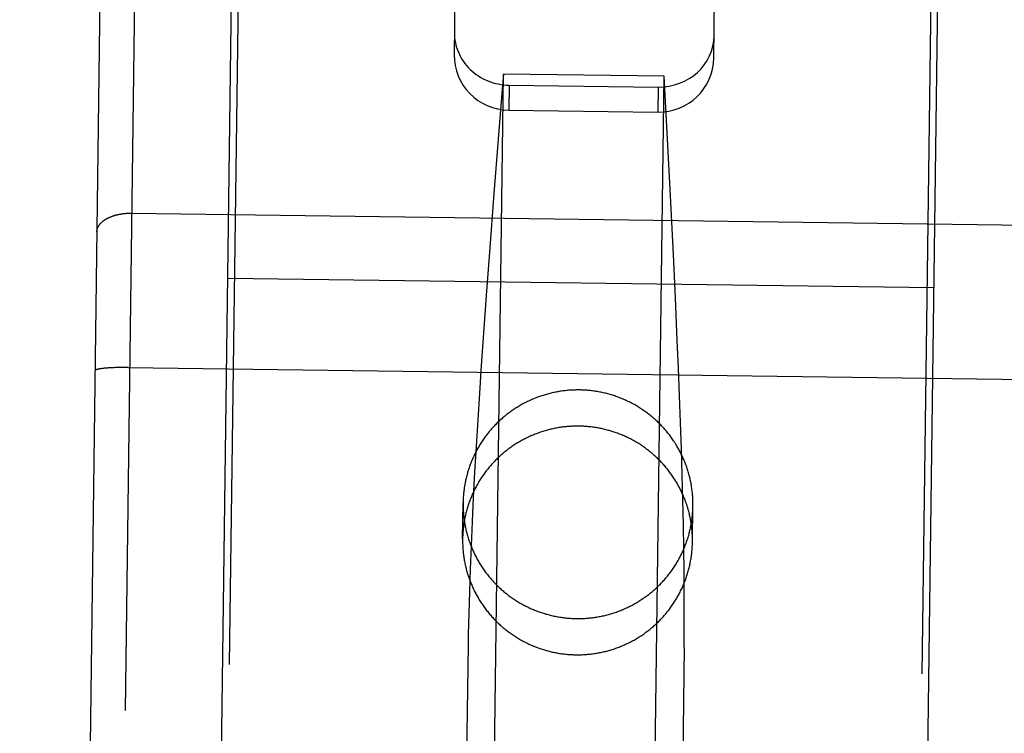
# Model space of a CAD drawing. Header units: inches. Extents: x 0 to 227, y 0 to 147.
# Tile 101 of 247: x 77.616 to 78.327, y 76.618 to 77.133. Entities that reach past the tile are written whole.
import ezdxf

# ---------------------------------------------------------------- set-up
doc = ezdxf.new("R2010")
doc.units = ezdxf.units.IN
doc.header["$LTSCALE"] = 12.466667
doc.header["$MEASUREMENT"] = 0
doc.linetypes.add('HIDDEN', pattern=[0.2, 0.1, -0.1])
doc.layers.get('0').update_dxf_attribs({"linetype": 'CONTINUOUS'})
for name, color, linetype in [('02___PRT_ALL_AXES', 7, 'CONTINUOUS'), ('DEFAULT_2', 8, 'HIDDEN'), ('DIMENSIONS', 7, 'CONTINUOUS')]:
    doc.layers.add(name, color=color, linetype=linetype)
doc.styles.get("Standard").update_dxf_attribs({"font": 'txt', "width": 0.8})
doc.dimstyles.new('DIMSTYLE_2', dxfattribs={"dimtxt": 1, "dimasz": 1.333333, "dimexe": 0.09, "dimexo": 0.07, "dimgap": 0.0375, "dimtad": 0, "dimtih": 1, "dimtoh": 1, "dimzin": 4, "dimdsep": 46, "dimtxsty": 'Standard', "dimblk": '_FILLED', "dimblk1": '_FILLED', "dimblk2": '_FILLED', "dimcen": 0.09, "dimadec": 0, "dimazin": 0, "dimtfac": 1, "dimtofl": 0, "dimtmove": 0, "dimatfit": 3, "dimldrblk": '_FILLED', "dimfxl": 0, "dimtolj": 1, "dimtzin": 4, "dimarcsym": 0})

# ---------------------------------------------------------------- blocks, each defined once
blk = doc.blocks.new('_FILLED')
at = {"color": 0, "linetype": 'ByBlock'}
blk.add_solid([(0, 0), (-1, 0.2), (-1, -0.2)], dxfattribs=at)
blk = doc.blocks.new('*D39')
at = {"layer": 'DIMENSIONS', "color": 2, "linetype": 'Continuous'}
for p, q in [((74.40079, 68.85555), (71.68206, 68.85555)), ((75.65079, 68.85555), (78.31746, 68.85555))]:
    blk.add_line(p, q, dxfattribs=at)
at = {"layer": 'DIMENSIONS', "color": 2, "linetype": 'Continuous', "xscale": 1.3333333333, "yscale": 1.3333333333, "zscale": 1.3333333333}
blk.add_blockref('_FILLED', (74.40079, 68.85555), dxfattribs=at)
at = {"layer": 'DIMENSIONS', "color": 2, "linetype": 'Continuous', "xscale": 1.3333333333, "yscale": 1.3333333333, "zscale": 1.3333333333, "rotation": 180}
blk.add_blockref('_FILLED', (75.65079, 68.85555), dxfattribs=at)
at = {"layer": 'DIMENSIONS', "color": 2, "linetype": 'Continuous', "insert": (71.18206, 69.35555), "char_height": 1, "width": 3.2, "attachment_point": 3, "line_spacing_factor": 0.9}
blk.add_mtext('1.25', dxfattribs=at)
blk = doc.blocks.new('*D40')
at = {"layer": 'DIMENSIONS', "color": 2, "linetype": 'Continuous'}
for p, q in [((75.79479, 72.2559), (73.12812, 72.2559)), ((78.79479, 72.2559), (81.55992, 72.2559))]:
    blk.add_line(p, q, dxfattribs=at)
at = {"layer": 'DIMENSIONS', "color": 2, "linetype": 'Continuous', "xscale": 1.3333333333, "yscale": 1.3333333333, "zscale": 1.3333333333}
blk.add_blockref('_FILLED', (75.79479, 72.2559), dxfattribs=at)
at = {"layer": 'DIMENSIONS', "color": 2, "linetype": 'Continuous', "xscale": 1.3333333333, "yscale": 1.3333333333, "zscale": 1.3333333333, "rotation": 180}
blk.add_blockref('_FILLED', (78.79479, 72.2559), dxfattribs=at)
at = {"layer": 'DIMENSIONS', "color": 2, "linetype": 'Continuous', "insert": (82.05992, 72.7559), "char_height": 1, "width": 3.2, "attachment_point": 1, "line_spacing_factor": 0.9}
blk.add_mtext('3.00', dxfattribs=at)

msp = doc.modelspace()

# ---------------------------------------------------------------- linework, layer by layer
at = {"layer": '02___PRT_ALL_AXES', "color": 8, "linetype": 'HIDDEN'}
for p, q in [((77.63469, 66.69486), (77.77416, 77.19393)), ((78.13465, 66.68821), (78.27411, 77.18729)), ((77.93538, 76.75804), (77.93573, 76.78417)), ((78.10137, 76.75583), (78.10171, 76.78196))]:
    msp.add_line(p, q, dxfattribs=at)
for points in [[(78.10137, 76.75583), (78.10137, 76.75669), (78.10137, 76.75754), (78.10136, 76.75839), (78.10134, 76.75925), (78.10131, 76.7601), (78.10127, 76.76095), (78.10123, 76.7618), (78.10117, 76.76265), (78.10111, 76.7635), (78.10104, 76.76435), (78.10096, 76.7652), (78.10086, 76.76605), (78.10077, 76.7669), (78.10066, 76.76775), (78.10054, 76.76859), (78.10042, 76.76943), (78.10028, 76.77028), (78.10014, 76.77112), (78.09999, 76.77196), (78.09983, 76.7728), (78.09966, 76.77363), (78.09948, 76.77447), (78.09929, 76.7753), (78.0991, 76.77613), (78.09889, 76.77696), (78.09868, 76.77778), (78.09846, 76.77861), (78.09823, 76.77943), (78.09799, 76.78025), (78.09774, 76.78107), (78.09749, 76.78188), (78.09723, 76.78269), (78.09695, 76.7835), (78.09667, 76.78431), (78.09638, 76.78511), (78.09609, 76.78591), (78.09578, 76.78671), (78.09547, 76.7875), (78.09515, 76.78829), (78.09482, 76.78908), (78.09448, 76.78987), (78.09413, 76.79065), (78.09378, 76.79142), (78.09342, 76.7922), (78.09304, 76.79297), (78.09267, 76.79373), (78.09228, 76.79449), (78.09189, 76.79525), (78.09148, 76.796), (78.09107, 76.79675), (78.09066, 76.7975), (78.09023, 76.79824), (78.0898, 76.79898), (78.08936, 76.79971), (78.08891, 76.80044), (78.08845, 76.80116), (78.08799, 76.80188), (78.08752, 76.80259), (78.08704, 76.8033), (78.08655, 76.804), (78.08606, 76.8047), (78.08556, 76.80539), (78.08505, 76.80608), (78.08454, 76.80676), (78.08402, 76.80744), (78.08349, 76.80811), (78.08296, 76.80878), (78.08241, 76.80944), (78.08186, 76.8101), (78.08131, 76.81074), (78.08075, 76.81139), (78.08018, 76.81203), (78.0796, 76.81266), (78.07902, 76.81329), (78.07843, 76.81391), (78.07783, 76.81452), (78.07723, 76.81513), (78.07662, 76.81573), (78.07601, 76.81633), (78.07539, 76.81692), (78.07476, 76.8175), (78.07413, 76.81807), (78.07349, 76.81864), (78.07285, 76.81921), (78.0722, 76.81976), (78.07154, 76.82031), (78.07088, 76.82086), (78.07021, 76.82139), (78.06954, 76.82192), (78.06886, 76.82245), (78.06818, 76.82296), (78.06749, 76.82347), (78.0668, 76.82397), (78.0661, 76.82447), (78.06539, 76.82495), (78.06468, 76.82543), (78.06397, 76.8259), (78.06325, 76.82637), (78.06253, 76.82683), (78.0618, 76.82728), (78.06107, 76.82772), (78.06033, 76.82815), (78.05959, 76.82858), (78.05884, 76.829), (78.05809, 76.82941), (78.05733, 76.82982), (78.05657, 76.83022), (78.05581, 76.8306), (78.05504, 76.83099), (78.05427, 76.83136), (78.05349, 76.83172), (78.05272, 76.83208), (78.05193, 76.83243), (78.05115, 76.83277), (78.05036, 76.8331), (78.04956, 76.83343), (78.04877, 76.83374), (78.04797, 76.83405), (78.04716, 76.83435), (78.04636, 76.83464), (78.04555, 76.83493), (78.04474, 76.8352), (78.04392, 76.83547), (78.04311, 76.83573), (78.04229, 76.83598), (78.04146, 76.83622), (78.04064, 76.83645), (78.03981, 76.83668), (78.03898, 76.83689), (78.03815, 76.8371), (78.03731, 76.8373), (78.03648, 76.83749), (78.03564, 76.83767), (78.0348, 76.83785), (78.03396, 76.83801), (78.03312, 76.83817), (78.03227, 76.83832), (78.03142, 76.83845), (78.03058, 76.83858), (78.02973, 76.8387), (78.02888, 76.83882), (78.02803, 76.83892), (78.02717, 76.83902), (78.02632, 76.8391), (78.02547, 76.83918), (78.02461, 76.83925), (78.02376, 76.83931), (78.0229, 76.83936), (78.02204, 76.8394), (78.02119, 76.83943), (78.02033, 76.83946), (78.01947, 76.83947), (78.01861, 76.83948), (78.01775, 76.83948), (78.0169, 76.83947), (78.01604, 76.83945), (78.01518, 76.83942), (78.01433, 76.83938), (78.01347, 76.83934), (78.01261, 76.83928), (78.01176, 76.83922), (78.0109, 76.83915), (78.01005, 76.83907), (78.0092, 76.83898), (78.00834, 76.83888), (78.00749, 76.83877), (78.00664, 76.83866), (78.0058, 76.83853), (78.00495, 76.8384), (78.0041, 76.83826), (78.00326, 76.8381), (78.00242, 76.83794), (78.00157, 76.83778), (78.00074, 76.8376), (77.9999, 76.83741), (77.99906, 76.83722), (77.99823, 76.83702), (77.9974, 76.83681), (77.99657, 76.83659), (77.99574, 76.83636), (77.99492, 76.83612), (77.9941, 76.83588), (77.99328, 76.83562), (77.99246, 76.83536), (77.99165, 76.83509), (77.99084, 76.83481), (77.99003, 76.83452), (77.98923, 76.83423), (77.98843, 76.83393), (77.98763, 76.83361), (77.98683, 76.83329), (77.98604, 76.83297), (77.98525, 76.83263), (77.98447, 76.83229), (77.98369, 76.83193), (77.98291, 76.83157), (77.98214, 76.8312), (77.98137, 76.83083), (77.9806, 76.83044)], [(77.9806, 76.83044), (77.97984, 76.83005), (77.97908, 76.82965), (77.97833, 76.82924), (77.97758, 76.82883), (77.97683, 76.82841), (77.97609, 76.82798), (77.97536, 76.82754), (77.97463, 76.82709), (77.9739, 76.82664), (77.97318, 76.82618), (77.97246, 76.82571), (77.97175, 76.82523), (77.97104, 76.82475), (77.97034, 76.82426), (77.96964, 76.82376), (77.96895, 76.82326), (77.96826, 76.82275), (77.96758, 76.82223), (77.96691, 76.8217), (77.96624, 76.82117), (77.96557, 76.82063), (77.96491, 76.82009), (77.96426, 76.81953), (77.96361, 76.81897), (77.96297, 76.81841), (77.96234, 76.81784), (77.96171, 76.81726), (77.96108, 76.81667), (77.96046, 76.81608), (77.95985, 76.81548), (77.95925, 76.81488), (77.95865, 76.81427), (77.95806, 76.81365), (77.95747, 76.81303), (77.95689, 76.8124), (77.95632, 76.81176), (77.95575, 76.81112), (77.95519, 76.81048), (77.95464, 76.80982), (77.95409, 76.80917), (77.95355, 76.8085), (77.95302, 76.80783), (77.9525, 76.80716), (77.95198, 76.80648), (77.95147, 76.80579), (77.95096, 76.8051), (77.95047, 76.80441), (77.94998, 76.80371), (77.94949, 76.803), (77.94902, 76.80229), (77.94855, 76.80158), (77.94809, 76.80086), (77.94764, 76.80013), (77.94719, 76.7994), (77.94676, 76.79867), (77.94633, 76.79793), (77.94591, 76.79719), (77.94549, 76.79644), (77.94508, 76.79569), (77.94469, 76.79494), (77.9443, 76.79418), (77.94391, 76.79341), (77.94354, 76.79265), (77.94317, 76.79188), (77.94281, 76.7911), (77.94246, 76.79032), (77.94212, 76.78954), (77.94178, 76.78876), (77.94146, 76.78797), (77.94114, 76.78718), (77.94083, 76.78638), (77.94053, 76.78558), (77.94023, 76.78478), (77.93995, 76.78397), (77.93967, 76.78317), (77.9394, 76.78236), (77.93914, 76.78154), (77.93889, 76.78073), (77.93865, 76.77991), (77.93842, 76.77909), (77.93819, 76.77827), (77.93797, 76.77744), (77.93776, 76.77661), (77.93756, 76.77579), (77.93737, 76.77495), (77.93719, 76.77412), (77.93702, 76.77329), (77.93685, 76.77245), (77.93669, 76.77161), (77.93655, 76.77077), (77.93641, 76.76993), (77.93628, 76.76908), (77.93615, 76.76824), (77.93604, 76.76739), (77.93594, 76.76655), (77.93584, 76.7657), (77.93576, 76.76485), (77.93568, 76.764), (77.93561, 76.76315), (77.93555, 76.7623), (77.9355, 76.76145), (77.93546, 76.7606), (77.93542, 76.75974), (77.9354, 76.75889), (77.93538, 76.75804)], [(77.93538, 76.75804), (77.93537, 76.75719), (77.93538, 76.75633), (77.93539, 76.75548), (77.93541, 76.75463), (77.93544, 76.75378), (77.93547, 76.75292), (77.93552, 76.75207), (77.93557, 76.75122), (77.93564, 76.75037), (77.93571, 76.74952), (77.93579, 76.74867), (77.93588, 76.74782), (77.93598, 76.74697), (77.93609, 76.74613), (77.93621, 76.74528), (77.93633, 76.74444), (77.93647, 76.7436), (77.93661, 76.74276), (77.93676, 76.74192), (77.93692, 76.74108), (77.93709, 76.74024), (77.93727, 76.73941), (77.93746, 76.73857), (77.93765, 76.73774), (77.93786, 76.73692), (77.93807, 76.73609), (77.93829, 76.73526), (77.93852, 76.73444), (77.93876, 76.73362), (77.939, 76.73281), (77.93926, 76.73199), (77.93952, 76.73118), (77.93979, 76.73037), (77.94007, 76.72956), (77.94036, 76.72876), (77.94066, 76.72796), (77.94097, 76.72716), (77.94128, 76.72637), (77.9416, 76.72558), (77.94193, 76.72479), (77.94227, 76.72401), (77.94262, 76.72323), (77.94297, 76.72245), (77.94333, 76.72168), (77.9437, 76.72091), (77.94408, 76.72014), (77.94447, 76.71938), (77.94486, 76.71862), (77.94526, 76.71787), (77.94567, 76.71712), (77.94609, 76.71638), (77.94652, 76.71563), (77.94695, 76.7149), (77.94739, 76.71417), (77.94784, 76.71344), (77.9483, 76.71272), (77.94876, 76.712), (77.94923, 76.71129), (77.94971, 76.71058), (77.95019, 76.70987), (77.95069, 76.70918), (77.95119, 76.70848), (77.95169, 76.70779), (77.95221, 76.70711), (77.95273, 76.70643), (77.95326, 76.70576), (77.95379, 76.7051), (77.95433, 76.70443), (77.95488, 76.70378), (77.95544, 76.70313), (77.956, 76.70248), (77.95657, 76.70185), (77.95715, 76.70121), (77.95773, 76.70059), (77.95832, 76.69997), (77.95891, 76.69935), (77.95952, 76.69875), (77.96012, 76.69814), (77.96074, 76.69755), (77.96136, 76.69696), (77.96198, 76.69638), (77.96262, 76.6958), (77.96325, 76.69523), (77.9639, 76.69467), (77.96455, 76.69411), (77.9652, 76.69356), (77.96587, 76.69302), (77.96653, 76.69248), (77.96721, 76.69195), (77.96788, 76.69143), (77.96857, 76.69091), (77.96926, 76.6904), (77.96995, 76.6899), (77.97065, 76.68941), (77.97135, 76.68892), (77.97206, 76.68844), (77.97278, 76.68797), (77.9735, 76.6875), (77.97422, 76.68705), (77.97495, 76.6866), (77.97568, 76.68615), (77.97642, 76.68572), (77.97716, 76.68529), (77.97791, 76.68487), (77.97866, 76.68446), (77.97942, 76.68406), (77.98018, 76.68366), (77.98094, 76.68327), (77.98171, 76.68289), (77.98248, 76.68252), (77.98325, 76.68215), (77.98403, 76.68179), (77.98481, 76.68144), (77.9856, 76.6811), (77.98639, 76.68077), (77.98718, 76.68045), (77.98798, 76.68013), (77.98878, 76.67982), (77.98958, 76.67952), (77.99039, 76.67923), (77.9912, 76.67895), (77.99201, 76.67867), (77.99282, 76.6784), (77.99364, 76.67814), (77.99446, 76.67789), (77.99528, 76.67765), (77.99611, 76.67742), (77.99694, 76.6772), (77.99777, 76.67698), (77.9986, 76.67677), (77.99943, 76.67657), (78.00027, 76.67638), (78.00111, 76.6762), (78.00195, 76.67603), (78.00279, 76.67586), (78.00363, 76.67571), (78.00448, 76.67556), (78.00532, 76.67542), (78.00617, 76.67529), (78.00702, 76.67517), (78.00787, 76.67506), (78.00872, 76.67495), (78.00957, 76.67486), (78.01043, 76.67477), (78.01128, 76.67469), (78.01214, 76.67463), (78.01299, 76.67457), (78.01385, 76.67451), (78.01471, 76.67447), (78.01556, 76.67444), (78.01642, 76.67441), (78.01728, 76.6744), (78.01814, 76.67439), (78.01899, 76.67439), (78.01985, 76.6744), (78.02071, 76.67442), (78.02157, 76.67445), (78.02242, 76.67449), (78.02328, 76.67454), (78.02413, 76.67459), (78.02499, 76.67465), (78.02584, 76.67473), (78.0267, 76.67481), (78.02755, 76.6749), (78.0284, 76.67499), (78.02925, 76.6751), (78.0301, 76.67522), (78.03095, 76.67534), (78.0318, 76.67548), (78.03265, 76.67562), (78.03349, 76.67577), (78.03433, 76.67593), (78.03517, 76.6761), (78.03601, 76.67627), (78.03685, 76.67646), (78.03768, 76.67665), (78.03852, 76.67686), (78.03935, 76.67707), (78.04018, 76.67729), (78.041, 76.67752), (78.04183, 76.67775), (78.04265, 76.678), (78.04347, 76.67825), (78.04428, 76.67851), (78.0451, 76.67878), (78.04591, 76.67906), (78.04672, 76.67935), (78.04752, 76.67964), (78.04832, 76.67995), (78.04912, 76.68026), (78.04992, 76.68058), (78.05071, 76.68091), (78.0515, 76.68124), (78.05228, 76.68159), (78.05306, 76.68194), (78.05384, 76.6823), (78.05461, 76.68267), (78.05538, 76.68305), (78.05615, 76.68343)], [(78.05615, 76.68343), (78.05691, 76.68382), (78.05767, 76.68422), (78.05842, 76.68463), (78.05917, 76.68504), (78.05991, 76.68547), (78.06066, 76.6859), (78.06139, 76.68634), (78.06212, 76.68678), (78.06285, 76.68724), (78.06357, 76.6877), (78.06429, 76.68816), (78.065, 76.68864), (78.06571, 76.68912), (78.06641, 76.68961), (78.06711, 76.69011), (78.0678, 76.69061), (78.06848, 76.69113), (78.06916, 76.69164), (78.06984, 76.69217), (78.07051, 76.6927), (78.07118, 76.69324), (78.07183, 76.69379), (78.07249, 76.69434), (78.07313, 76.6949), (78.07378, 76.69547), (78.07441, 76.69604), (78.07504, 76.69662), (78.07567, 76.6972), (78.07628, 76.69779), (78.07689, 76.69839), (78.0775, 76.699), (78.0781, 76.69961), (78.07869, 76.70022), (78.07928, 76.70085), (78.07986, 76.70148), (78.08043, 76.70211), (78.081, 76.70275), (78.08156, 76.7034), (78.08211, 76.70405), (78.08265, 76.70471), (78.08319, 76.70537), (78.08373, 76.70604), (78.08425, 76.70671), (78.08477, 76.70739), (78.08528, 76.70808), (78.08578, 76.70877), (78.08628, 76.70946), (78.08677, 76.71016), (78.08725, 76.71087), (78.08773, 76.71158), (78.0882, 76.7123), (78.08866, 76.71302), (78.08911, 76.71374), (78.08955, 76.71447), (78.08999, 76.7152), (78.09042, 76.71594), (78.09084, 76.71668), (78.09126, 76.71743), (78.09166, 76.71818), (78.09206, 76.71894), (78.09245, 76.7197), (78.09284, 76.72046), (78.09321, 76.72123), (78.09358, 76.722), (78.09394, 76.72277), (78.09429, 76.72355), (78.09463, 76.72433), (78.09496, 76.72512), (78.09529, 76.72591), (78.09561, 76.7267), (78.09592, 76.72749), (78.09622, 76.72829), (78.09651, 76.72909), (78.0968, 76.7299), (78.09708, 76.73071), (78.09734, 76.73152), (78.0976, 76.73233), (78.09785, 76.73315), (78.0981, 76.73396), (78.09833, 76.73478), (78.09856, 76.73561), (78.09878, 76.73643), (78.09898, 76.73726), (78.09918, 76.73809), (78.09938, 76.73892), (78.09956, 76.73975), (78.09973, 76.74059), (78.0999, 76.74143), (78.10005, 76.74226), (78.1002, 76.7431), (78.10034, 76.74395), (78.10047, 76.74479), (78.10059, 76.74563), (78.10071, 76.74648), (78.10081, 76.74733), (78.10091, 76.74817), (78.10099, 76.74902), (78.10107, 76.74987), (78.10114, 76.75072), (78.1012, 76.75157), (78.10125, 76.75242), (78.10129, 76.75328), (78.10133, 76.75413), (78.10135, 76.75498), (78.10137, 76.75583)]]:
    msp.add_lwpolyline(points, dxfattribs=at)
at = {"layer": 'DEFAULT_2', "color": 8, "linetype": 'HIDDEN'}
for p, q in [((77.70827, 77.8806), (77.68883, 76.41698)), ((77.68294, 77.85593), (77.66417, 76.44257)), ((77.75923, 76.4469), (77.76916, 77.19421)), ((78.26919, 76.44013), (78.27911, 77.18743)), ((77.93005, 77.16619), (77.92928, 77.10782)), ((78.11676, 77.10533), (78.11754, 77.1637)), ((77.95573, 76.40798), (77.96484, 77.09366)), ((78.08083, 77.09212), (77.96484, 77.09366)), ((78.07172, 76.40644), (78.08083, 77.09212)), ((78.08541, 77.00584), (78.08083, 77.09212)), ((77.96899, 77.08573), (77.96875, 77.06765)), ((77.96899, 77.08573), (78.07648, 77.0843)), ((78.07648, 77.0843), (78.07624, 77.06622)), ((77.96875, 77.06765), (78.07624, 77.06622)), ((77.95797, 77.00754), (77.9547, 76.96518)), ((78.08755, 76.96341), (78.08541, 77.00584)), ((77.69613, 76.99328), (78.34643, 76.98464)), ((77.9547, 76.96518), (77.95237, 76.93393)), ((78.08905, 76.93212), (78.08755, 76.96341)), ((77.76587, 76.94643), (78.27582, 76.93966)), ((77.95237, 76.93393), (77.95018, 76.90325)), ((78.09043, 76.90139), (78.08905, 76.93212)), ((77.95018, 76.90325), (77.9488, 76.88316)), ((78.09128, 76.88126), (78.09043, 76.90139)), ((77.9488, 76.88316), (77.94749, 76.86338)), ((77.67481, 76.88104), (77.6744, 76.88098)), ((77.67523, 76.88109), (77.67481, 76.88104)), ((77.67567, 76.88114), (77.67523, 76.88109)), ((77.67612, 76.88119), (77.67567, 76.88114)), ((77.67659, 76.88124), (77.67612, 76.88119)), ((77.67707, 76.88129), (77.67659, 76.88124)), ((77.67757, 76.88133), (77.67707, 76.88129)), ((77.67808, 76.88137), (77.67757, 76.88133)), ((77.6786, 76.88142), (77.67808, 76.88137)), ((77.67914, 76.88146), (77.6786, 76.88142)), ((77.67969, 76.88149), (77.67914, 76.88146)), ((77.68025, 76.88153), (77.67969, 76.88149)), ((77.68111, 76.88158), (77.68025, 76.88153)), ((77.682, 76.88163), (77.68111, 76.88158)), ((77.68291, 76.88167), (77.682, 76.88163)), ((77.68384, 76.88171), (77.68291, 76.88167)), ((77.68479, 76.88175), (77.68384, 76.88171)), ((77.68576, 76.88178), (77.68479, 76.88175)), ((77.68675, 76.8818), (77.68576, 76.88178)), ((77.68775, 76.88182), (77.68675, 76.8818)), ((77.68876, 76.88184), (77.68775, 76.88182)), ((77.68978, 76.88185), (77.68876, 76.88184)), ((77.69082, 76.88186), (77.68978, 76.88185)), ((77.69186, 76.88186), (77.69082, 76.88186)), ((77.6929, 76.88186), (77.69186, 76.88186)), ((77.69395, 76.88185), (77.6929, 76.88186)), ((77.69395, 76.88185), (78.34495, 76.87321)), ((78.09206, 76.86146), (78.09128, 76.88126)), ((77.94749, 76.86338), (77.94627, 76.84395)), ((78.09276, 76.842), (78.09206, 76.86146)), ((77.94627, 76.84395), (77.94513, 76.8249)), ((78.0934, 76.82293), (78.09276, 76.842)), ((77.94513, 76.8249), (77.94408, 76.80626)), ((78.09395, 76.80427), (78.0934, 76.82293)), ((77.94408, 76.80626), (77.94313, 76.78805)), ((78.09442, 76.78604), (78.09395, 76.80427)), ((77.94313, 76.78805), (77.94227, 76.77029)), ((78.09481, 76.76827), (78.09442, 76.78604)), ((77.94227, 76.77029), (77.94151, 76.75303)), ((78.0951, 76.75099), (78.09481, 76.76827)), ((77.94151, 76.75303), (77.94086, 76.73625)), ((78.09531, 76.7342), (78.0951, 76.75099)), ((77.94086, 76.73625), (77.94031, 76.71999)), ((78.09543, 76.71793), (78.09531, 76.7342)), ((77.94031, 76.71999), (77.93986, 76.70429)), ((78.09546, 76.70222), (78.09543, 76.71793)), ((77.93986, 76.70429), (77.93951, 76.68915)), ((78.09534, 76.67972), (78.09199, 76.42617))]:
    msp.add_line(p, q, dxfattribs=at)
for points in [[(77.96484, 77.09366), (77.96397, 77.08284), (77.95797, 77.00754)], [(77.6713, 76.97985), (77.67131, 76.98004), (77.67132, 76.98024), (77.67133, 76.98043), (77.67135, 76.98062), (77.67138, 76.98081), (77.67141, 76.98101), (77.67144, 76.9812), (77.67148, 76.98139), (77.67153, 76.98158), (77.67158, 76.98177), (77.67163, 76.98196), (77.67169, 76.98215), (77.67175, 76.98234), (77.67182, 76.98253), (77.67189, 76.98272), (77.67197, 76.9829), (77.67205, 76.98309), (77.67214, 76.98328), (77.67223, 76.98346), (77.67233, 76.98365), (77.67243, 76.98383), (77.67254, 76.98401), (77.67265, 76.98419), (77.67277, 76.98437), (77.67289, 76.98455), (77.67301, 76.98473), (77.67314, 76.98491), (77.67328, 76.98509), (77.67342, 76.98527), (77.67356, 76.98544), (77.67371, 76.98561), (77.67386, 76.98579), (77.67402, 76.98596), (77.67418, 76.98613), (77.67434, 76.9863), (77.67451, 76.98646), (77.67469, 76.98663), (77.67486, 76.98679), (77.67505, 76.98696), (77.67523, 76.98712), (77.67542, 76.98728), (77.67562, 76.98744), (77.67582, 76.98759), (77.67602, 76.98775), (77.67623, 76.9879), (77.67644, 76.98806), (77.67665, 76.98821), (77.67687, 76.98835), (77.67709, 76.9885), (77.67732, 76.98865), (77.67755, 76.98879), (77.67778, 76.98893), (77.67802, 76.98907), (77.67826, 76.98921), (77.67851, 76.98935), (77.67875, 76.98948), (77.67901, 76.98961), (77.67926, 76.98974), (77.67952, 76.98987), (77.67978, 76.99), (77.68005, 76.99012), (77.68031, 76.99024), (77.68058, 76.99036), (77.68086, 76.99048), (77.68114, 76.9906), (77.68142, 76.99071), (77.6817, 76.99082), (77.68199, 76.99093), (77.68227, 76.99104), (77.68257, 76.99114), (77.68286, 76.99124), (77.68316, 76.99134), (77.68346, 76.99144), (77.68376, 76.99154), (77.68406, 76.99163), (77.68437, 76.99172), (77.68468, 76.99181), (77.68499, 76.99189), (77.6853, 76.99198), (77.68562, 76.99206), (77.68594, 76.99213), (77.68626, 76.99221), (77.68658, 76.99228), (77.6869, 76.99235), (77.68723, 76.99242), (77.68756, 76.99249), (77.68789, 76.99255), (77.68822, 76.99261), (77.68855, 76.99267), (77.68888, 76.99273), (77.68922, 76.99278), (77.68956, 76.99283), (77.6899, 76.99288), (77.69023, 76.99292), (77.69058, 76.99296), (77.69092, 76.993), (77.69126, 76.99304), (77.6916, 76.99307), (77.69195, 76.99311), (77.69229, 76.99314), (77.69264, 76.99316), (77.69299, 76.99319), (77.69334, 76.99321), (77.69368, 76.99323), (77.69403, 76.99324), (77.69438, 76.99325), (77.69473, 76.99326), (77.69508, 76.99327), (77.69543, 76.99328), (77.69578, 76.99328), (77.69613, 76.99328)], [(77.6744, 76.88098), (77.6742, 76.88095), (77.67401, 76.88093), (77.67382, 76.8809), (77.67364, 76.88087), (77.67346, 76.88084), (77.67328, 76.88081), (77.67311, 76.88078), (77.67294, 76.88075), (77.67278, 76.88072), (77.67262, 76.88069), (77.67246, 76.88066), (77.67231, 76.88063), (77.67217, 76.8806), (77.67202, 76.88056), (77.67189, 76.88053), (77.67176, 76.8805), (77.67163, 76.88047), (77.6715, 76.88044), (77.67139, 76.8804), (77.67127, 76.88037), (77.67116, 76.88034), (77.67106, 76.8803), (77.67096, 76.88027), (77.67086, 76.88023), (77.67077, 76.8802), (77.67069, 76.88017), (77.67061, 76.88013), (77.67053, 76.8801), (77.67046, 76.88006), (77.67039, 76.88003), (77.67033, 76.87999), (77.67027, 76.87996), (77.67022, 76.87992), (77.67018, 76.87988), (77.67013, 76.87985), (77.6701, 76.87981), (77.67006, 76.87978), (77.67004, 76.87974), (77.67001, 76.8797), (77.67, 76.87967), (77.66998, 76.87963), (77.66997, 76.87959), (77.66997, 76.87956)], [(78.10171, 76.78196), (78.10172, 76.78282), (78.10172, 76.78368), (78.10171, 76.78454), (78.10169, 76.7854), (78.10166, 76.78626), (78.10162, 76.78711), (78.10157, 76.78797), (78.10152, 76.78883), (78.10145, 76.78969), (78.10138, 76.79054), (78.1013, 76.7914), (78.1012, 76.79225), (78.1011, 76.7931), (78.10099, 76.79395), (78.10088, 76.7948), (78.10075, 76.79565), (78.10061, 76.7965), (78.10047, 76.79735), (78.10031, 76.79819), (78.10015, 76.79904), (78.09998, 76.79988), (78.0998, 76.80072), (78.09961, 76.80156), (78.09941, 76.80239), (78.0992, 76.80323), (78.09899, 76.80406), (78.09877, 76.80489), (78.09853, 76.80571), (78.09829, 76.80654), (78.09804, 76.80736), (78.09778, 76.80818), (78.09752, 76.809), (78.09724, 76.80981), (78.09696, 76.81062), (78.09666, 76.81143), (78.09636, 76.81223), (78.09605, 76.81303), (78.09574, 76.81383), (78.09541, 76.81463), (78.09508, 76.81542), (78.09473, 76.81621), (78.09438, 76.81699), (78.09402, 76.81777), (78.09366, 76.81855), (78.09328, 76.81932), (78.0929, 76.82009), (78.09251, 76.82086), (78.09211, 76.82162), (78.0917, 76.82238), (78.09128, 76.82313), (78.09086, 76.82388), (78.09043, 76.82462), (78.08999, 76.82536), (78.08954, 76.8261), (78.08909, 76.82683), (78.08863, 76.82755), (78.08816, 76.82828), (78.08768, 76.82899), (78.0872, 76.8297), (78.08671, 76.83041), (78.08621, 76.83111), (78.0857, 76.8318), (78.08519, 76.83249), (78.08467, 76.83318), (78.08414, 76.83386), (78.0836, 76.83453), (78.08306, 76.8352), (78.08251, 76.83587), (78.08196, 76.83652), (78.0814, 76.83717), (78.08083, 76.83782), (78.08025, 76.83846), (78.07967, 76.83909), (78.07908, 76.83972), (78.07848, 76.84034), (78.07788, 76.84096), (78.07727, 76.84157), (78.07665, 76.84217), (78.07603, 76.84276), (78.07541, 76.84335), (78.07477, 76.84394), (78.07413, 76.84451), (78.07349, 76.84508), (78.07283, 76.84565), (78.07218, 76.8462), (78.07151, 76.84675), (78.07084, 76.8473), (78.07017, 76.84783), (78.06949, 76.84836), (78.0688, 76.84888), (78.06811, 76.8494), (78.06742, 76.84991), (78.06671, 76.85041), (78.06601, 76.8509), (78.0653, 76.85138), (78.06458, 76.85186), (78.06386, 76.85233), (78.06313, 76.8528), (78.0624, 76.85325), (78.06166, 76.8537), (78.06092, 76.85414), (78.06017, 76.85457), (78.05942, 76.855), (78.05867, 76.85542), (78.05791, 76.85583), (78.05715, 76.85623), (78.05638, 76.85662), (78.05561, 76.85701), (78.05483, 76.85739), (78.05405, 76.85775), (78.05327, 76.85812), (78.05248, 76.85847), (78.05169, 76.85881), (78.0509, 76.85915), (78.0501, 76.85948), (78.0493, 76.8598), (78.0485, 76.86011), (78.04769, 76.86042), (78.04688, 76.86071), (78.04606, 76.861), (78.04525, 76.86128), (78.04443, 76.86155), (78.0436, 76.86181), (78.04278, 76.86206), (78.04195, 76.86231), (78.04112, 76.86255), (78.04029, 76.86277), (78.03945, 76.86299), (78.03862, 76.8632), (78.03778, 76.8634), (78.03694, 76.8636), (78.03609, 76.86378), (78.03525, 76.86396), (78.0344, 76.86412), (78.03355, 76.86428), (78.0327, 76.86443), (78.03185, 76.86457), (78.031, 76.8647), (78.03014, 76.86483), (78.02929, 76.86494), (78.02843, 76.86504), (78.02757, 76.86514), (78.02671, 76.86523), (78.02585, 76.86531), (78.02499, 76.86538), (78.02413, 76.86544), (78.02327, 76.86549), (78.02241, 76.86553), (78.02154, 76.86556), (78.02068, 76.86559), (78.01982, 76.8656), (78.01895, 76.86561), (78.01809, 76.86561), (78.01723, 76.8656), (78.01636, 76.86558), (78.0155, 76.86555), (78.01464, 76.86551), (78.01378, 76.86547), (78.01291, 76.86541), (78.01205, 76.86535), (78.01119, 76.86527), (78.01033, 76.86519), (78.00948, 76.8651), (78.00862, 76.865), (78.00776, 76.86489), (78.00691, 76.86477), (78.00605, 76.86465), (78.0052, 76.86451), (78.00435, 76.86437), (78.0035, 76.86421), (78.00265, 76.86405), (78.0018, 76.86388), (78.00096, 76.8637), (78.00012, 76.86351), (77.99928, 76.86332), (77.99844, 76.86311), (77.9976, 76.8629), (77.99677, 76.86268), (77.99594, 76.86244), (77.99511, 76.8622), (77.99428, 76.86196), (77.99346, 76.8617), (77.99264, 76.86143), (77.99182, 76.86116), (77.991, 76.86088), (77.99019, 76.86059), (77.98938, 76.86029), (77.98858, 76.85998), (77.98777, 76.85966), (77.98697, 76.85934), (77.98618, 76.85901), (77.98539, 76.85867), (77.9846, 76.85832), (77.98381, 76.85796), (77.98303, 76.8576), (77.98225, 76.85722), (77.98148, 76.85684), (77.98071, 76.85645), (77.97994, 76.85606)], [(77.97994, 76.85606), (77.97918, 76.85565), (77.97843, 76.85524), (77.97767, 76.85482), (77.97692, 76.85439), (77.97618, 76.85395), (77.97544, 76.85351), (77.97471, 76.85306), (77.97398, 76.8526), (77.97325, 76.85213), (77.97253, 76.85166), (77.97182, 76.85118), (77.97111, 76.85069), (77.9704, 76.85019), (77.9697, 76.84969), (77.96901, 76.84918), (77.96832, 76.84866), (77.96764, 76.84813), (77.96696, 76.8476), (77.96629, 76.84706), (77.96562, 76.84652), (77.96496, 76.84596), (77.96431, 76.84541), (77.96366, 76.84484), (77.96301, 76.84427), (77.96238, 76.84369), (77.96175, 76.8431), (77.96112, 76.84251), (77.9605, 76.84191), (77.95989, 76.8413), (77.95928, 76.84069), (77.95869, 76.84007), (77.95809, 76.83945), (77.95751, 76.83882), (77.95693, 76.83818), (77.95635, 76.83754), (77.95579, 76.83689), (77.95523, 76.83624), (77.95467, 76.83558), (77.95413, 76.83491), (77.95359, 76.83424), (77.95306, 76.83357), (77.95253, 76.83288), (77.95202, 76.8322), (77.95151, 76.8315), (77.951, 76.83081), (77.95051, 76.8301), (77.95002, 76.8294), (77.94954, 76.82868), (77.94907, 76.82796), (77.9486, 76.82724), (77.94814, 76.82651), (77.94769, 76.82578), (77.94725, 76.82504), (77.94681, 76.8243), (77.94639, 76.82356), (77.94597, 76.82281), (77.94556, 76.82205), (77.94515, 76.82129), (77.94476, 76.82053), (77.94437, 76.81976), (77.94399, 76.81899), (77.94362, 76.81822), (77.94325, 76.81744), (77.9429, 76.81665), (77.94255, 76.81587), (77.94221, 76.81508), (77.94188, 76.81429), (77.94156, 76.81349), (77.94125, 76.81269), (77.94094, 76.81189), (77.94064, 76.81108), (77.94035, 76.81027), (77.94007, 76.80946), (77.9398, 76.80864), (77.93954, 76.80782), (77.93928, 76.807), (77.93904, 76.80618), (77.9388, 76.80536), (77.93857, 76.80453), (77.93835, 76.8037), (77.93814, 76.80287), (77.93794, 76.80203), (77.93774, 76.80119), (77.93756, 76.80036), (77.93738, 76.79951), (77.93722, 76.79867), (77.93706, 76.79783), (77.93691, 76.79698), (77.93677, 76.79614), (77.93663, 76.79529), (77.93651, 76.79444), (77.9364, 76.79359), (77.93629, 76.79273), (77.93619, 76.79188), (77.93611, 76.79103), (77.93603, 76.79017), (77.93596, 76.78932), (77.9359, 76.78846), (77.93585, 76.7876), (77.9358, 76.78674), (77.93577, 76.78589), (77.93574, 76.78503), (77.93573, 76.78417)], [(77.93573, 76.78417), (77.93572, 76.78331), (77.93572, 76.78245), (77.93573, 76.78159), (77.93575, 76.78073), (77.93578, 76.77988), (77.93582, 76.77902), (77.93587, 76.77816), (77.93592, 76.7773), (77.93599, 76.77645), (77.93606, 76.77559), (77.93615, 76.77474), (77.93624, 76.77388), (77.93634, 76.77303), (77.93645, 76.77218), (77.93657, 76.77133), (77.93669, 76.77048), (77.93683, 76.76963), (77.93697, 76.76879), (77.93713, 76.76794), (77.93729, 76.7671), (77.93746, 76.76626), (77.93764, 76.76542), (77.93783, 76.76458), (77.93803, 76.76374), (77.93824, 76.76291), (77.93845, 76.76208), (77.93868, 76.76125), (77.93891, 76.76042), (77.93915, 76.7596), (77.9394, 76.75877), (77.93966, 76.75795), (77.93993, 76.75714), (77.9402, 76.75632), (77.94049, 76.75551), (77.94078, 76.75471), (77.94108, 76.7539), (77.94139, 76.7531), (77.94171, 76.7523), (77.94203, 76.7515), (77.94237, 76.75071), (77.94271, 76.74992), (77.94306, 76.74914), (77.94342, 76.74836), (77.94379, 76.74758), (77.94416, 76.74681), (77.94455, 76.74604), (77.94494, 76.74527), (77.94534, 76.74451), (77.94574, 76.74376), (77.94616, 76.743), (77.94658, 76.74225), (77.94701, 76.74151), (77.94745, 76.74077), (77.9479, 76.74004), (77.94835, 76.7393), (77.94881, 76.73858), (77.94928, 76.73786), (77.94976, 76.73714), (77.95024, 76.73643), (77.95074, 76.73573), (77.95123, 76.73502), (77.95174, 76.73433), (77.95225, 76.73364), (77.95277, 76.73295), (77.9533, 76.73227), (77.95384, 76.7316), (77.95438, 76.73093), (77.95493, 76.73027), (77.95548, 76.72961), (77.95605, 76.72896), (77.95662, 76.72831), (77.95719, 76.72767), (77.95778, 76.72704), (77.95836, 76.72641), (77.95896, 76.72579), (77.95956, 76.72518), (77.96017, 76.72457), (77.96079, 76.72396), (77.96141, 76.72337), (77.96204, 76.72278), (77.96267, 76.7222), (77.96331, 76.72162), (77.96396, 76.72105), (77.96461, 76.72049), (77.96526, 76.71993), (77.96593, 76.71938), (77.9666, 76.71884), (77.96727, 76.7183), (77.96795, 76.71777), (77.96864, 76.71725), (77.96933, 76.71674), (77.97003, 76.71623), (77.97073, 76.71573), (77.97143, 76.71523), (77.97215, 76.71475), (77.97286, 76.71427), (77.97359, 76.7138), (77.97431, 76.71334), (77.97504, 76.71288), (77.97578, 76.71243), (77.97652, 76.71199), (77.97727, 76.71156), (77.97802, 76.71113), (77.97877, 76.71072), (77.97953, 76.71031), (77.9803, 76.70991), (77.98106, 76.70951), (77.98183, 76.70913), (77.98261, 76.70875), (77.98339, 76.70838), (77.98417, 76.70802), (77.98496, 76.70766), (77.98575, 76.70732), (77.98654, 76.70698), (77.98734, 76.70665), (77.98814, 76.70633), (77.98895, 76.70602), (77.98975, 76.70572), (77.99056, 76.70542), (77.99138, 76.70513), (77.9922, 76.70485), (77.99301, 76.70458), (77.99384, 76.70432), (77.99466, 76.70407), (77.99549, 76.70382), (77.99632, 76.70359), (77.99715, 76.70336), (77.99799, 76.70314), (77.99882, 76.70293), (77.99966, 76.70273), (78.00051, 76.70254), (78.00135, 76.70235), (78.00219, 76.70218), (78.00304, 76.70201), (78.00389, 76.70185), (78.00474, 76.7017), (78.00559, 76.70156), (78.00645, 76.70143), (78.0073, 76.70131), (78.00816, 76.70119), (78.00901, 76.70109), (78.00987, 76.70099), (78.01073, 76.70091), (78.01159, 76.70083), (78.01245, 76.70076), (78.01331, 76.7007), (78.01417, 76.70065), (78.01504, 76.7006), (78.0159, 76.70057), (78.01676, 76.70054), (78.01762, 76.70053), (78.01849, 76.70052), (78.01935, 76.70052), (78.02021, 76.70053), (78.02108, 76.70055), (78.02194, 76.70058), (78.0228, 76.70062), (78.02367, 76.70067), (78.02453, 76.70072), (78.02539, 76.70079), (78.02625, 76.70086), (78.02711, 76.70094), (78.02797, 76.70103), (78.02882, 76.70113), (78.02968, 76.70124), (78.03054, 76.70136), (78.03139, 76.70149), (78.03224, 76.70162), (78.03309, 76.70177), (78.03394, 76.70192), (78.03479, 76.70208), (78.03564, 76.70225), (78.03648, 76.70243), (78.03732, 76.70262), (78.03816, 76.70282), (78.039, 76.70302), (78.03984, 76.70323), (78.04067, 76.70346), (78.0415, 76.70369), (78.04233, 76.70393), (78.04316, 76.70418), (78.04398, 76.70443), (78.0448, 76.7047), (78.04562, 76.70497), (78.04644, 76.70526), (78.04725, 76.70555), (78.04806, 76.70585), (78.04887, 76.70615), (78.04967, 76.70647), (78.05047, 76.70679), (78.05126, 76.70713), (78.05206, 76.70747), (78.05285, 76.70782), (78.05363, 76.70817), (78.05441, 76.70854), (78.05519, 76.70891), (78.05596, 76.70929), (78.05673, 76.70968), (78.0575, 76.71008)], [(78.0575, 76.71008), (78.05826, 76.71048), (78.05902, 76.7109), (78.05977, 76.71132), (78.06052, 76.71175), (78.06126, 76.71218), (78.062, 76.71263), (78.06273, 76.71308), (78.06346, 76.71354), (78.06419, 76.714), (78.06491, 76.71448), (78.06562, 76.71496), (78.06633, 76.71545), (78.06704, 76.71594), (78.06774, 76.71645), (78.06843, 76.71696), (78.06912, 76.71747), (78.0698, 76.718), (78.07048, 76.71853), (78.07115, 76.71907), (78.07182, 76.71962), (78.07248, 76.72017), (78.07314, 76.72073), (78.07378, 76.72129), (78.07443, 76.72187), (78.07506, 76.72245), (78.0757, 76.72303), (78.07632, 76.72363), (78.07694, 76.72422), (78.07755, 76.72483), (78.07816, 76.72544), (78.07876, 76.72606), (78.07935, 76.72668), (78.07994, 76.72731), (78.08052, 76.72795), (78.08109, 76.72859), (78.08165, 76.72924), (78.08221, 76.72989), (78.08277, 76.73055), (78.08331, 76.73122), (78.08385, 76.73189), (78.08438, 76.73257), (78.08491, 76.73325), (78.08543, 76.73394), (78.08594, 76.73463), (78.08644, 76.73533), (78.08693, 76.73603), (78.08742, 76.73674), (78.0879, 76.73745), (78.08838, 76.73817), (78.08884, 76.73889), (78.0893, 76.73962), (78.08975, 76.74035), (78.09019, 76.74109), (78.09063, 76.74183), (78.09106, 76.74258), (78.09148, 76.74333), (78.09189, 76.74408), (78.09229, 76.74484), (78.09269, 76.7456), (78.09307, 76.74637), (78.09345, 76.74714), (78.09383, 76.74792), (78.09419, 76.7487), (78.09454, 76.74948), (78.09489, 76.75027), (78.09523, 76.75105), (78.09556, 76.75185), (78.09588, 76.75264), (78.0962, 76.75344), (78.0965, 76.75425), (78.0968, 76.75505), (78.09709, 76.75586), (78.09737, 76.75668), (78.09764, 76.75749), (78.0979, 76.75831), (78.09816, 76.75913), (78.0984, 76.75995), (78.09864, 76.76078), (78.09887, 76.76161), (78.09909, 76.76244), (78.0993, 76.76327), (78.0995, 76.7641), (78.0997, 76.76494), (78.09988, 76.76578), (78.10006, 76.76662), (78.10023, 76.76746), (78.10039, 76.76831), (78.10053, 76.76915), (78.10068, 76.77), (78.10081, 76.77085), (78.10093, 76.7717), (78.10105, 76.77255), (78.10115, 76.7734), (78.10125, 76.77425), (78.10134, 76.77511), (78.10141, 76.77596), (78.10148, 76.77682), (78.10154, 76.77767), (78.1016, 76.77853), (78.10164, 76.77939), (78.10167, 76.78025), (78.1017, 76.78111), (78.10171, 76.78196)], [(78.09534, 76.67972), (78.09541, 76.68708), (78.09546, 76.70222)], [(77.93951, 76.68915), (77.93938, 76.6818), (77.936, 76.42824)]]:
    msp.add_lwpolyline(points, dxfattribs=at)
for centre, ratio, start_param, end_param in [((77.96949, 77.12334), 0.940367, -3.141593, -1.570796), ((78.07698, 77.12192), 0.940367, -1.570796, 0), ((77.96927, 77.10729), 0.991177, 3.141593, 4.712389), ((78.07676, 77.10586), 0.991177, -1.570796, 0)]:
    msp.add_ellipse(centre, major_axis=(0.04, -0.00053), ratio=ratio, start_param=start_param, end_param=end_param, dxfattribs=at)

# ---------------------------------------------------------------- dimensions: what is measured, and where the dimension line sits
at = {"layer": 'DIMENSIONS', "color": 2, "linetype": 'Continuous'}
dim = msp.add_linear_dim(base=(75.65079, 68.85555), p1=(74.40079, 77.0565), p2=(75.65079, 77.35567), dimstyle='DIMSTYLE_2', dxfattribs=at)
dim.commit()
dim.dimension.update_dxf_attribs({"geometry": '*D39', "text_midpoint": (69.58206, 68.85555), "dimtype": 160})
dim = msp.add_linear_dim(base=(75.79479, 72.2559), p1=(78.79479, 77.0565), p2=(75.79479, 77.2288), angle=180, dimstyle='DIMSTYLE_2', dxfattribs=at)
dim.commit()
dim.dimension.update_dxf_attribs({"geometry": '*D40', "text_midpoint": (83.65992, 72.2559), "dimtype": 160})

doc.saveas('drawing.dxf')
